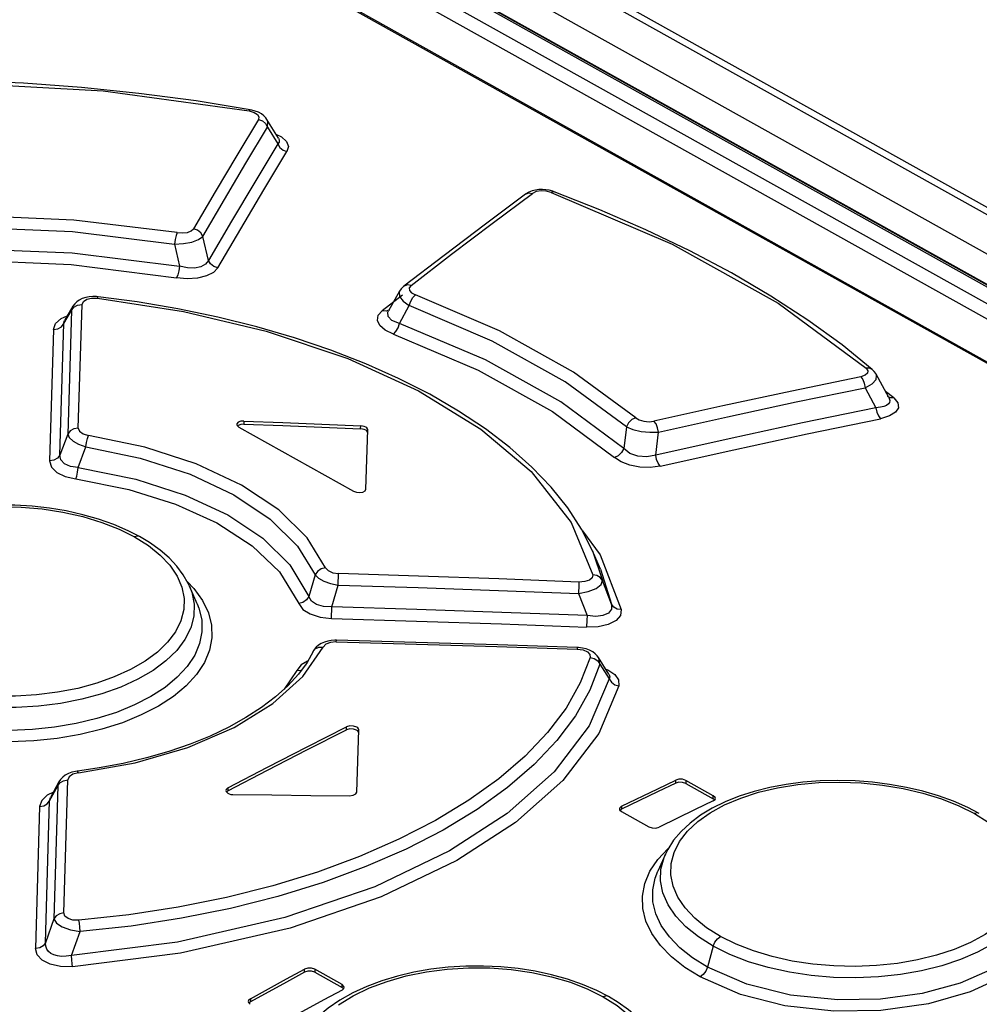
# Model space of a CAD drawing. Extents: x 0 to 420, y 0 to 297.
# Tile 26 of 38: x 357.45 to 362.79, y 140.7 to 146.19. Entities that reach past the tile are written whole.
import ezdxf

# ---------------------------------------------------------------- set-up
doc = ezdxf.new("R2010")
doc.units = 0
doc.header["$LTSCALE"] = 23.1
doc.layers.get('0').update_dxf_attribs({"linetype": 'CONTINUOUS'})

msp = doc.modelspace()

# ---------------------------------------------------------------- linework, layer by layer
at = {"color": 9, "linetype": 'CONTINUOUS'}
for p, q in [((349.4111, 152.6024), (395.9978, 126.5673)), ((349.1741, 152.516), (395.1077, 126.8458)), ((348.8753, 152.4045), (366.8771, 142.3441)), ((348.9758, 152.4423), (367.1447, 142.2886)), ((348.8349, 152.342), (366.7881, 142.3087)), ((349.0928, 152.3907), (394.9151, 126.7827)), ((366.5296, 142.206), (348.8893, 152.0644)), ((358.8273, 145.587), (358.8847, 145.4936)), ((360.0785, 145.0495), (360.3041, 145.2176)), ((358.3085, 144.9351), (358.3366, 144.8117)), ((358.4978, 144.8446), (358.4661, 144.9783)), ((359.5794, 144.651), (359.4662, 144.5637)), ((357.6925, 144.4929), (357.7348, 144.5653)), ((357.7348, 144.5653), (357.7144, 143.876)), ((357.7427, 144.5887), (357.7348, 144.5653)), ((357.7722, 143.9089), (357.7934, 144.5985)), ((359.5622, 144.4933), (359.617, 144.5928)), ((357.6701, 143.7591), (357.6925, 144.4929)), ((357.6763, 144.5206), (357.7112, 144.5348)), ((357.634, 144.4596), (357.6124, 143.7263)), ((362.1571, 144.1345), (362.2176, 144.023)), ((362.3175, 144.0788), (362.2705, 144.1139)), ((362.299, 144.0785), (362.2826, 144.0863)), ((362.3175, 144.0789), (362.299, 144.0785)), ((358.6958, 143.9487), (358.6957, 143.9318)), ((359.346, 143.9053), (359.3461, 143.9222)), ((360.827, 143.9166), (360.8118, 143.795)), ((360.9903, 143.7589), (361.0056, 143.8873)), ((357.7144, 143.876), (357.6701, 143.7591)), ((357.7723, 143.6888), (357.814, 143.8057)), ((360.5813, 143.3368), (360.6805, 143.2031)), ((360.6375, 143.2255), (360.6929, 143.0604)), ((360.6805, 143.2031), (360.7978, 142.8972)), ((360.682, 143.1229), (360.7442, 142.9283)), ((359.0932, 143.0909), (359.0572, 142.9707)), ((359.2205, 143.0343), (359.2225, 143.0984)), ((359.1849, 142.9125), (359.2205, 143.0343)), ((360.5617, 143.0345), (360.5598, 142.9866)), ((360.5622, 143.0511), (360.5617, 143.0345)), ((360.7442, 142.9283), (360.6929, 143.0604)), ((360.5598, 142.9866), (360.6077, 142.8637)), ((359.1831, 142.8484), (359.1849, 142.9125)), ((359.2103, 142.7172), (359.2106, 142.7262)), ((360.553, 142.6857), (360.5528, 142.6771)), ((360.6792, 142.5923), (360.7311, 142.5105)), ((358.9898, 142.5578), (358.9191, 142.4537)), ((360.7124, 142.5645), (360.7233, 142.561)), ((359.2671, 142.2266), (359.2673, 142.2435)), ((357.6128, 141.8312), (357.6579, 141.9152)), ((357.6579, 141.9152), (357.6371, 141.1738)), ((357.6643, 141.9368), (357.6579, 141.9152)), ((357.6922, 141.2058), (357.7137, 141.9475)), ((361.1015, 141.9301), (361.1016, 141.9469)), ((361.1582, 141.9452), (361.158, 141.9283)), ((358.6066, 141.9036), (358.6064, 141.8867)), ((361.3111, 141.8427), (361.3112, 141.8596)), ((357.5899, 141.0398), (357.6128, 141.8312)), ((357.6128, 141.8312), (357.6172, 141.849)), ((360.8, 141.8009), (360.7999, 141.784)), ((357.557, 141.7989), (357.5349, 141.0079)), ((357.6371, 141.1738), (357.5899, 141.0398)), ((357.7341, 140.9691), (357.7833, 141.1028)), ((361.3101, 141.0207), (361.278, 140.9033)), ((359.0333, 140.8754), (359.0334, 140.8923)), ((359.09, 140.8922), (359.0898, 140.8753)), ((359.2429, 140.7898), (359.243, 140.8067)), ((358.7317, 140.728), (358.7316, 140.7111))]:
    msp.add_line(p, q, dxfattribs=at)
at = {"color": 7, "linetype": 'CONTINUOUS'}
for p, q in [((349.4888, 152.6001), (396.0947, 126.5542)), ((348.9957, 152.4419), (367.1645, 142.2881)), ((348.9053, 152.0641), (366.5386, 142.2096)), ((358.7391, 145.6825), (358.7305, 145.6842)), ((358.8883, 145.5249), (358.8236, 145.6304)), ((360.416, 145.2302), (360.3969, 145.2353)), ((360.4238, 145.2275), (360.416, 145.2302)), ((359.8105, 144.8724), (359.5866, 144.6999)), ((359.5627, 144.6726), (359.5011, 144.5631)), ((357.8832, 144.6416), (357.8742, 144.6424)), ((357.7427, 144.5887), (357.6965, 144.5096)), ((362.2893, 144.0791), (362.2188, 144.2094)), ((358.6552, 143.9295), (358.6569, 143.9234)), ((358.6569, 143.9234), (358.6665, 143.9148)), ((358.6631, 143.9246), (358.6597, 143.9207)), ((358.6665, 143.9148), (359.3067, 143.557)), ((359.3803, 143.8936), (359.3741, 143.8981)), ((359.3754, 143.5689), (359.3855, 143.9002)), ((359.3855, 143.9002), (359.3855, 143.9004)), ((360.682, 143.1229), (360.6374, 143.2256)), ((358.4352, 142.9287), (358.3923, 143.0275)), ((358.4352, 142.9287), (358.4352, 142.9286)), ((359.2106, 142.7262), (359.2026, 142.7262)), ((360.5606, 142.6853), (360.553, 142.6857)), ((359.0814, 142.6639), (359.0471, 142.6032)), ((360.7289, 142.5377), (360.6713, 142.6305)), ((359.0471, 142.6032), (358.9988, 142.5372)), ((359.0456, 142.5841), (359.0456, 142.5842)), ((359.3299, 142.221), (359.3237, 142.2255)), ((359.3248, 141.8801), (359.3351, 142.2271)), ((359.3351, 142.2271), (359.3351, 142.2274)), ((357.6643, 141.9368), (357.6172, 141.849)), ((361.158, 141.9283), (361.3111, 141.8427)), ((361.3112, 141.8596), (361.1582, 141.9452)), ((358.5944, 141.8882), (358.5956, 141.8828)), ((358.5956, 141.8828), (358.6057, 141.873)), ((358.6064, 141.8867), (358.5992, 141.8802)), ((361.3104, 141.8303), (361.321, 141.8393)), ((361.3177, 141.8365), (361.3111, 141.8427)), ((361.321, 141.8393), (361.3225, 141.8448)), ((360.7879, 141.7862), (360.7891, 141.781)), ((360.7891, 141.781), (360.7992, 141.7713)), ((360.7999, 141.784), (360.7925, 141.7777)), ((360.7992, 141.7713), (360.9523, 141.6858)), ((361.0442, 141.5344), (361.0011, 141.439)), ((361.0442, 141.5344), (361.0443, 141.5345)), ((361.0011, 141.439), (361.0011, 141.4391)), ((359.0898, 140.8753), (359.2429, 140.7898)), ((359.243, 140.8067), (359.09, 140.8922)), ((359.2422, 140.7756), (359.2528, 140.7855)), ((359.2496, 140.7832), (359.2429, 140.7898)), ((359.2528, 140.7855), (359.2543, 140.7914)), ((358.7196, 140.712), (358.7207, 140.7066)), ((358.7207, 140.7066), (358.7308, 140.6967)), ((358.7316, 140.7111), (358.724, 140.704))]:
    msp.add_line(p, q, dxfattribs=at)
at = {"color": 9, "linetype": 'CONTINUOUS'}
for points in [[(356.205, 145.8156), (357.037, 145.8387), (357.9117, 145.7894), (358.7242, 145.6775)], [(358.7305, 145.6842), (358.7291, 145.684), (358.724, 145.6775)], [(358.7242, 145.6775), (358.7519, 145.6695), (358.7707, 145.6581), (358.7793, 145.6446), (358.7765, 145.6298)], [(358.7765, 145.6298), (358.656, 145.4292), (358.5353, 145.2262), (358.4145, 145.0209)], [(358.7765, 145.6298), (358.7981, 145.6216), (358.8159, 145.6067), (358.8273, 145.587)], [(358.8273, 145.587), (358.8292, 145.6174), (358.8236, 145.6303)], [(358.4661, 144.9783), (358.5866, 145.1835), (358.707, 145.3864), (358.8273, 145.587)], [(358.8737, 145.5487), (358.9052, 145.5332), (358.9331, 145.5072), (358.9433, 145.4794), (358.9354, 145.4507)], [(358.8847, 145.4936), (358.7558, 145.2799), (358.6269, 145.0636), (358.4978, 144.8446)], [(358.8883, 145.5249), (358.8896, 145.5227), (358.8926, 145.513), (358.8912, 145.5032), (358.8847, 145.4936)], [(358.8847, 145.4936), (358.8957, 145.4743), (358.9134, 145.4593), (358.9354, 145.4507)], [(358.5494, 144.8021), (358.6781, 145.021), (358.8068, 145.2372), (358.9354, 145.4507)], [(360.2639, 145.2133), (360.2826, 145.2204), (360.3041, 145.2176)], [(360.4074, 145.2238), (360.3801, 145.2307), (360.3514, 145.2321), (360.3249, 145.2276), (360.3041, 145.2176)], [(360.4074, 145.2238), (360.4188, 145.2283), (360.4238, 145.2275)], [(360.4074, 145.2238), (361.0821, 144.9348), (361.6716, 144.6054), (362.1624, 144.243)], [(358.3238, 144.9991), (357.7485, 145.0695), (357.1163, 145.0968), (356.5588, 145.0766)], [(359.6269, 144.7046), (359.8528, 144.8785), (360.0785, 145.0495)], [(356.5688, 145.0128), (357.1171, 145.0323), (357.7401, 145.005), (358.3085, 144.9351)], [(358.3238, 144.9991), (358.318, 144.9827), (358.3125, 144.9601), (358.3085, 144.9351)], [(358.3238, 144.9991), (358.3536, 144.9971), (358.381, 145.0005), (358.4021, 145.009), (358.4145, 145.0209)], [(358.4661, 144.9783), (358.4548, 144.9976), (358.4369, 145.0126), (358.4145, 145.0209)], [(358.3085, 144.9351), (358.359, 144.9377), (358.4057, 144.9468), (358.4428, 144.9609), (358.4661, 144.9783)], [(356.5379, 144.8876), (357.1355, 144.9113), (357.7383, 144.8856), (358.3365, 144.8117)], [(356.5487, 144.8239), (357.1385, 144.8468), (357.7326, 144.8209), (358.3205, 144.7478)], [(358.4978, 144.8446), (358.4811, 144.823), (358.4548, 144.8087), (358.4198, 144.8016), (358.3806, 144.8025), (358.3366, 144.8117)], [(358.5493, 144.802), (358.5275, 144.81), (358.5094, 144.8249), (358.4978, 144.8446)], [(358.3365, 144.8117), (358.3326, 144.7867), (358.3271, 144.7641), (358.3205, 144.7478)], [(358.5494, 144.8021), (358.5253, 144.7767), (358.4869, 144.7574), (358.4364, 144.7455), (358.3798, 144.7423), (358.3205, 144.7478)], [(359.5627, 144.6726), (359.5602, 144.6667), (359.5624, 144.6426), (359.5821, 144.6169), (359.617, 144.5928)], [(359.6269, 144.7046), (359.6062, 144.7074), (359.5882, 144.7011), (359.5866, 144.6999)], [(359.6269, 144.7046), (359.6169, 144.6916), (359.6179, 144.6774), (359.63, 144.6638), (359.6511, 144.6527)], [(357.7934, 144.5985), (357.8009, 144.6155), (357.8199, 144.6276), (357.8469, 144.6338), (357.8789, 144.6336)], [(357.8789, 144.6336), (357.8822, 144.6411), (357.8832, 144.6416)], [(357.8789, 144.6336), (358.3588, 144.5602), (358.8186, 144.4506), (359.2744, 144.2968), (359.6685, 144.1163), (360.016, 143.9028), (360.2955, 143.6666), (360.5185, 143.3829), (360.6393, 143.091)], [(359.617, 144.5928), (359.6248, 144.6168), (359.6369, 144.638), (359.6512, 144.6527)], [(360.8785, 143.9668), (360.5318, 144.2208), (360.1198, 144.4511), (359.6511, 144.6527)], [(357.7348, 144.5653), (357.7479, 144.5831), (357.7685, 144.5949), (357.7934, 144.5985)], [(359.5287, 144.4332), (359.4831, 144.4553), (359.4529, 144.4815), (359.4395, 144.5101), (359.4443, 144.5383), (359.4662, 144.5637)], [(359.5066, 144.5685), (359.4876, 144.5611), (359.4663, 144.5638)], [(359.5622, 144.4933), (359.5206, 144.509), (359.4989, 144.5311), (359.498, 144.5564), (359.5011, 144.5631)], [(360.827, 143.9166), (360.4852, 144.1668), (360.0788, 144.3939), (359.617, 144.5928)], [(357.634, 144.4596), (357.6457, 144.4934), (357.6763, 144.5206)], [(357.634, 144.4598), (357.6582, 144.4631), (357.6789, 144.4747), (357.6925, 144.4929)], [(357.6925, 144.4929), (357.6943, 144.505), (357.6965, 144.5096)], [(359.5286, 144.4332), (359.5425, 144.4477), (359.5544, 144.469), (359.5622, 144.4933)], [(360.8118, 143.795), (360.4617, 144.055), (360.042, 144.2895), (359.5622, 144.4933)], [(359.5287, 144.4332), (360.0014, 144.2323), (360.415, 144.0011), (360.7602, 143.745)], [(362.1624, 144.243), (362.1724, 144.2289), (362.1704, 144.2155), (362.157, 144.204), (362.1324, 144.1958)], [(362.1968, 144.2361), (362.181, 144.2436), (362.1623, 144.2431)], [(362.1324, 144.1958), (361.7487, 144.1161), (361.3646, 144.0336), (360.9803, 143.9483)], [(362.1324, 144.1958), (362.1437, 144.1807), (362.1525, 144.1592), (362.1571, 144.1345)], [(362.1571, 144.1345), (362.1957, 144.1554), (362.2179, 144.1794), (362.2214, 144.203), (362.2188, 144.2094)], [(361.0056, 143.8873), (361.3897, 143.9725), (361.7736, 144.0549), (362.1571, 144.1345)], [(362.2893, 144.0791), (362.2917, 144.0739), (362.2942, 144.0628), (362.2925, 144.0527), (362.2867, 144.0438), (362.2766, 144.036), (362.262, 144.0297), (362.2424, 144.0253), (362.2176, 144.023)], [(362.3175, 144.0788), (362.3396, 144.0507), (362.3423, 144.0231), (362.3259, 143.9977), (362.2924, 143.9769), (362.2423, 143.9617)], [(362.2176, 144.023), (361.8088, 143.9382), (361.3997, 143.8501), (360.9903, 143.7589)], [(362.2176, 144.023), (362.2221, 143.999), (362.2307, 143.9774), (362.2423, 143.9617)], [(360.8785, 143.9668), (360.8569, 143.9566), (360.8386, 143.9388), (360.827, 143.9166)], [(360.8785, 143.9668), (360.8984, 143.955), (360.9246, 143.9474), (360.9532, 143.9451), (360.9803, 143.9483)], [(361.0056, 143.8873), (361.0008, 143.9111), (360.992, 143.9326), (360.9803, 143.9483)], [(361.0154, 143.6979), (361.4247, 143.789), (361.8337, 143.877), (362.2423, 143.9617)], [(357.7722, 143.9089), (357.7482, 143.9054), (357.7278, 143.8939), (357.7144, 143.876)], [(357.7722, 143.9089), (357.7789, 143.8917), (357.8001, 143.8771), (357.8293, 143.8688)], [(360.827, 143.9166), (360.8626, 143.9013), (360.9082, 143.8906), (360.958, 143.8858), (361.0056, 143.8873)], [(357.7144, 143.876), (357.7222, 143.8561), (357.743, 143.8366), (357.7745, 143.8193), (357.814, 143.8057)], [(357.814, 143.8057), (357.8176, 143.8299), (357.823, 143.8522), (357.8292, 143.8688)], [(359.1498, 143.1309), (359.0478, 143.2977), (358.8901, 143.453), (358.6818, 143.592), (358.43, 143.7102), (358.1427, 143.8036), (357.8293, 143.8688)], [(357.814, 143.8057), (358.1167, 143.7424), (358.3951, 143.6519), (358.6397, 143.5372), (358.8418, 143.4023), (358.9947, 143.2518), (359.0932, 143.0909)], [(360.8118, 143.795), (360.8001, 143.7728), (360.7818, 143.7551), (360.7602, 143.745)], [(360.9903, 143.7589), (360.9401, 143.7491), (360.8902, 143.7526), (360.8459, 143.7683), (360.8118, 143.795)], [(357.6701, 143.7591), (357.6572, 143.7416), (357.637, 143.7299), (357.6124, 143.7262)], [(357.6124, 143.7263), (357.6225, 143.6919), (357.6524, 143.6625), (357.6987, 143.6398), (357.7583, 143.6256)], [(357.7723, 143.6888), (357.7283, 143.6955), (357.6953, 143.7106), (357.6754, 143.7324), (357.6701, 143.7591)], [(361.0154, 143.6979), (360.9599, 143.6904), (360.9021, 143.6919), (360.8466, 143.7022), (360.7981, 143.7204), (360.7602, 143.745)], [(361.0157, 143.6979), (361.0043, 143.7131), (360.9954, 143.7344), (360.9903, 143.7589)], [(357.7583, 143.6256), (357.7639, 143.6421), (357.7689, 143.6644), (357.7723, 143.6888)], [(357.7723, 143.6888), (358.0938, 143.6243), (358.3679, 143.536), (358.6061, 143.4248), (358.8017, 143.2948), (358.9521, 143.1478), (359.0571, 142.9707)], [(357.7583, 143.6256), (358.0532, 143.5671), (358.3149, 143.4849), (358.5444, 143.3808), (358.7419, 143.2534), (358.8937, 143.1084), (359.0006, 142.9313)], [(356.4063, 142.8595), (356.3938, 142.9243), (356.3957, 142.9888), (356.4121, 143.0526), (356.4428, 143.1154), (356.4872, 143.1755), (356.5432, 143.2308), (356.6116, 143.2821), (356.6926, 143.3293), (356.7832, 143.3704), (356.8814, 143.4048), (356.9872, 143.4324), (357.1, 143.453), (357.2168, 143.466), (357.3347, 143.4712), (357.4536, 143.4686), (357.5719, 143.4584), (357.687, 143.4407), (357.7978, 143.4157), (357.9028, 143.3839), (357.9994, 143.346), (358.0858, 143.3029)], [(358.114, 143.3043), (358.1028, 143.3072), (358.0858, 143.3029)], [(358.0858, 143.3029), (358.1631, 143.2545), (358.2289, 143.2015), (358.2829, 143.1444), (358.3235, 143.0846), (358.35, 143.023), (358.3625, 142.96), (358.3606, 142.8972)], [(359.1497, 143.1309), (359.126, 143.1243), (359.1061, 143.1102), (359.0933, 143.0909)], [(359.1498, 143.1309), (359.164, 143.1147), (359.1903, 143.103), (359.2225, 143.0984)], [(359.0933, 143.0908), (359.111, 143.0724), (359.1402, 143.0558), (359.1778, 143.0427), (359.2205, 143.0343)], [(360.5622, 143.0511), (360.1158, 143.0684), (359.6692, 143.0841), (359.2225, 143.0984)], [(360.6393, 143.091), (360.6363, 143.0743), (360.6209, 143.0613), (360.5954, 143.0532), (360.5622, 143.0511)], [(360.6929, 143.0604), (360.681, 143.0767), (360.6623, 143.0875), (360.6393, 143.091)], [(358.3923, 143.0275), (358.4048, 142.9939), (358.418, 142.9275), (358.4161, 142.8611), (358.399, 142.7955), (358.3669, 142.7313), (358.3208, 142.6697), (358.2612, 142.6117), (358.1888, 142.5579), (358.1042, 142.5087), (358.0088, 142.4649), (357.9043, 142.4276), (357.7922, 142.3973), (357.674, 142.3743), (357.5512, 142.3589), (357.426, 142.3516), (357.3006, 142.3524), (357.1765, 142.3613), (357.0549, 142.3782), (356.9376, 142.4031), (356.8268, 142.4354), (356.724, 142.4749), (356.6304, 142.5212)], [(358.3791, 143.0536), (358.417, 143.0149), (358.4648, 142.9487), (358.4977, 142.8802), (358.5152, 142.8106), (358.5175, 142.7406), (358.5042, 142.6709), (358.4754, 142.6022), (358.4316, 142.5357), (358.3739, 142.4726), (358.3027, 142.4135), (358.2186, 142.359), (358.1232, 142.3098), (358.018, 142.2668), (357.904, 142.2305), (357.7825, 142.2013), (357.6552, 142.1796), (357.5245, 142.166), (357.3922, 142.1605)], [(359.2205, 143.0343), (359.667, 143.0199), (360.1134, 143.004), (360.5598, 142.9866)], [(360.5598, 142.9866), (360.6145, 142.9978), (360.6587, 143.0157), (360.6861, 143.0377), (360.6929, 143.0604)], [(359.0571, 142.9707), (359.0443, 142.9515), (359.0244, 142.9376), (359.0006, 142.9313)], [(359.1849, 142.9125), (359.1384, 142.9142), (359.0999, 142.9255), (359.0722, 142.9448), (359.0572, 142.9707)], [(358.4352, 142.9286), (358.4441, 142.9061), (358.4602, 142.84), (358.4618, 142.7736), (358.4487, 142.7076), (358.421, 142.6427), (358.3792, 142.5798), (358.324, 142.52), (358.256, 142.4639), (358.1759, 142.4122), (358.0849, 142.3655), (357.9845, 142.3245), (357.8762, 142.2901), (357.7612, 142.2626), (357.6407, 142.242), (357.5167, 142.229), (357.391, 142.2237), (357.2653, 142.2263), (357.1413, 142.2367), (357.0204, 142.2548), (356.9039, 142.2804), (356.7935, 142.3134), (356.6908, 142.3533), (356.5972, 142.3998)], [(358.3606, 142.8972), (358.3443, 142.8351), (358.3135, 142.7738), (358.2692, 142.7151), (358.2132, 142.6608), (358.1448, 142.6102), (358.0638, 142.5632), (357.9733, 142.5218), (357.875, 142.4868), (357.7692, 142.4582), (357.6564, 142.4363), (357.5397, 142.4217), (357.4217, 142.4148), (357.3028, 142.4156), (357.1845, 142.4242), (357.0693, 142.4403), (356.9585, 142.4639), (356.8535, 142.4948), (356.7569, 142.532), (356.6704, 142.5749)], [(359.0006, 142.9313), (359.0245, 142.8987), (359.0654, 142.873), (359.1196, 142.8558), (359.1832, 142.8484)], [(360.6077, 142.8637), (360.1335, 142.8817), (359.6593, 142.898), (359.1849, 142.9125)], [(360.7978, 142.8972), (360.7939, 142.864), (360.7694, 142.8357), (360.7261, 142.8141), (360.6702, 142.8018), (360.605, 142.7993)], [(360.7442, 142.9283), (360.7429, 142.8995), (360.7265, 142.8783), (360.696, 142.8643), (360.6559, 142.8594), (360.6077, 142.8637)], [(360.7978, 142.8972), (360.7753, 142.9006), (360.7565, 142.9114), (360.7442, 142.9283)], [(359.1832, 142.8484), (359.6573, 142.8337), (360.1312, 142.8173), (360.605, 142.7993)], [(360.6077, 142.8637), (360.6067, 142.8392), (360.6053, 142.7993)], [(357.773, 141.9872), (358.0898, 142.0438), (358.3824, 142.1293), (358.641, 142.2405), (358.8574, 142.3736), (359.0244, 142.5245), (359.1363, 142.6884)], [(359.0814, 142.6639), (359.0933, 142.6785), (359.1128, 142.6877), (359.1364, 142.6885)], [(359.2103, 142.7172), (359.1779, 142.7143), (359.1512, 142.7039), (359.1363, 142.6884)], [(359.2103, 142.7172), (359.6579, 142.7054), (360.1054, 142.692), (360.5528, 142.6771)], [(360.6252, 142.631), (360.5699, 142.4886), (360.4904, 142.3486), (360.3877, 142.2121), (360.2627, 142.0804), (360.1163, 141.9544), (359.9496, 141.8346), (359.7636, 141.7219), (359.5595, 141.617), (359.3393, 141.5209), (359.1048, 141.4343), (358.8573, 141.3579), (358.598, 141.2921), (358.3295, 141.2377)], [(360.5528, 142.6771), (360.5856, 142.6724), (360.6098, 142.6621), (360.6236, 142.6478), (360.6252, 142.631)], [(360.6252, 142.631), (360.6481, 142.6245), (360.6671, 142.6109), (360.6792, 142.5923)], [(360.6792, 142.5923), (360.6736, 142.6264), (360.6714, 142.6304)], [(360.6792, 142.5923), (360.6233, 142.4476), (360.5429, 142.3055), (360.4389, 142.1668), (360.3123, 142.0329), (360.1639, 141.9048), (359.9947, 141.7831), (359.8058, 141.6684), (359.5987, 141.5618), (359.3751, 141.4641), (359.1366, 141.376), (358.8847, 141.2982), (358.6209, 141.2313), (358.3475, 141.1761), (358.0675, 141.133), (357.7833, 141.1028)], [(359.0505, 142.6093), (359.0147, 142.5888), (358.9898, 142.5578)], [(358.9898, 142.5578), (359.0132, 142.5588), (359.0154, 142.5599)], [(360.7233, 142.561), (360.7625, 142.536), (360.7837, 142.5059), (360.7851, 142.4726)], [(360.7289, 142.5377), (360.731, 142.5338), (360.7337, 142.5224), (360.7311, 142.5105)], [(360.7311, 142.5105), (360.6199, 142.2502), (360.4236, 141.9919), (360.1632, 141.7607), (359.8408, 141.5519), (359.4243, 141.3523), (358.9243, 141.1798), (358.3248, 141.0429), (357.7341, 140.9691)], [(360.7851, 142.4726), (360.6724, 142.2071), (360.4729, 141.9444), (360.2088, 141.7097), (359.8819, 141.4979), (359.4597, 141.2955), (358.9526, 141.1204), (358.3427, 140.9814), (357.7408, 140.9065)], [(360.731, 142.5105), (360.743, 142.4923), (360.7618, 142.4788), (360.785, 142.4723)], [(357.773, 141.9872), (357.7423, 141.9793), (357.7211, 141.9649), (357.7137, 141.9475)], [(357.7728, 141.9872), (357.7677, 141.9958), (357.7657, 141.9965)], [(357.6579, 141.9152), (357.6704, 141.932), (357.6899, 141.9434), (357.7137, 141.9475)], [(361.0871, 141.3558), (361.0746, 141.4189), (361.0765, 141.4818), (361.0928, 141.5434), (361.1235, 141.604), (361.168, 141.6619), (361.2249, 141.7154), (361.2935, 141.7642), (361.3741, 141.8084), (361.4647, 141.8469), (361.5629, 141.8787), (361.669, 141.9038), (361.7818, 141.9219), (361.8986, 141.9327), (362.0165, 141.9358), (362.1352, 141.9313), (362.2533, 141.9194), (362.3682, 141.9004), (362.4787, 141.8744), (362.5835, 141.8418), (362.6799, 141.8035), (362.7663, 141.7603)], [(357.6334, 141.8791), (357.5993, 141.863), (357.5686, 141.8335), (357.557, 141.7989)], [(357.557, 141.7989), (357.5803, 141.8028), (357.5999, 141.814), (357.6128, 141.8312)], [(362.7933, 141.7611), (362.7828, 141.764), (362.7663, 141.7603)], [(362.7663, 141.7603), (362.8434, 141.712), (362.9093, 141.6596), (362.9632, 141.6033), (363.0038, 141.5447), (363.0304, 141.4846), (363.043, 141.4232), (363.0412, 141.3622)], [(361.0018, 141.5041), (361.0596, 141.566), (361.0619, 141.5678)], [(361.3101, 141.0207), (361.2277, 141.0726), (361.1583, 141.1287), (361.1018, 141.1888), (361.0589, 141.2522), (361.0306, 141.3179), (361.0174, 141.3844), (361.0194, 141.4508), (361.0366, 141.5161), (361.0442, 141.5344)], [(361.237, 140.849), (361.1522, 140.902), (361.078, 140.9607), (361.0164, 141.024), (360.9686, 141.0908), (360.9357, 141.1599), (360.9182, 141.23), (360.916, 141.3003), (360.9293, 141.37), (360.9581, 141.4383), (361.0018, 141.5041)], [(363.0695, 141.4921), (363.124, 141.4348), (363.184, 141.3168), (363.1967, 141.2006), (363.1558, 141.0696), (363.0614, 140.9511), (362.9215, 140.8489), (362.7433, 140.7654), (362.5102, 140.699), (362.245, 140.6613), (361.9821, 140.658), (361.7091, 140.6886), (361.4621, 140.7511), (361.237, 140.849)], [(363.0727, 141.4849), (363.0841, 141.4547), (363.0974, 141.39), (363.0955, 141.3255), (363.0785, 141.2619), (363.0466, 141.1999), (363.0005, 141.1406), (362.941, 141.085), (362.8685, 141.0336), (362.7839, 140.9869), (362.6885, 140.9457), (362.584, 140.9109), (362.472, 140.8831), (362.3538, 140.8624), (362.231, 140.8492), (362.1059, 140.8439), (361.9806, 140.8465), (361.8565, 140.857), (361.7348, 140.8752), (361.6175, 140.9011), (361.5065, 140.9343), (361.4037, 140.9742), (361.3101, 141.0207)], [(361.278, 140.9033), (361.1953, 140.9551), (361.1243, 141.0117), (361.0661, 141.0723), (361.0213, 141.1358), (360.9908, 141.2013), (360.9747, 141.2678), (360.9732, 141.3345), (360.9863, 141.4004), (361.0011, 141.439)], [(363.1169, 141.3832), (363.1326, 141.339), (363.1411, 141.2244), (363.0941, 141.0966), (362.9963, 140.9842), (362.8523, 140.8872), (362.6863, 140.8147), (362.4755, 140.7577), (362.2422, 140.7253), (362.0042, 140.7209), (361.7416, 140.7482), (361.4972, 140.8084), (361.278, 140.9033)], [(363.0412, 141.3622), (363.025, 141.3022), (362.9944, 141.2431), (362.9502, 141.1867), (362.894, 141.1346), (362.8254, 141.0863), (362.7444, 141.0419), (362.6538, 141.0031), (362.5554, 140.9706), (362.4496, 140.9444), (362.3368, 140.9249), (362.2201, 140.9126), (362.1023, 140.9077), (361.9835, 140.9103), (361.8652, 140.9205), (361.75, 140.9379), (361.6393, 140.9626), (361.5343, 140.9942), (361.4377, 141.032), (361.3512, 141.075)], [(361.3512, 141.075), (361.274, 141.1235), (361.2082, 141.1767), (361.1542, 141.234), (361.1137, 141.2939), (361.0871, 141.3558)], [(357.6922, 141.2058), (357.6692, 141.2018), (357.6499, 141.1907), (357.6371, 141.1738)], [(357.7757, 141.1654), (357.7421, 141.1664), (357.7155, 141.1745), (357.6982, 141.188), (357.6922, 141.2058)], [(358.3295, 141.2377), (358.0544, 141.1952), (357.7757, 141.1654)], [(357.6371, 141.1738), (357.6502, 141.1495), (357.6826, 141.1277), (357.7292, 141.1113), (357.7833, 141.1028)], [(357.7833, 141.1028), (357.7813, 141.1263), (357.7787, 141.1482), (357.7758, 141.1654)], [(357.5899, 141.0398), (357.5776, 141.0233), (357.5584, 141.0121), (357.5349, 141.0079)], [(357.7341, 140.9691), (357.7051, 140.9645), (357.6791, 140.9638), (357.6562, 140.9664), (357.6365, 140.9718), (357.6198, 140.9799), (357.6064, 140.9907), (357.5965, 141.0042), (357.5907, 141.0206), (357.5899, 141.0398)], [(361.3101, 141.0207), (361.3194, 141.0427), (361.3337, 141.0618), (361.3512, 141.075)], [(357.7408, 140.9065), (357.6736, 140.9074), (357.6162, 140.9199), (357.5712, 140.9428), (357.5437, 140.9728), (357.5349, 141.0079)], [(357.7408, 140.9065), (357.7383, 140.9231), (357.7359, 140.945), (357.7341, 140.9691)], [(359.2233, 140.6941), (359.3044, 140.7439), (359.395, 140.7876), (359.4934, 140.8246), (359.5993, 140.8546), (359.7121, 140.8775), (359.8288, 140.8928), (359.9467, 140.9), (360.0655, 140.8992), (360.1838, 140.8905), (360.299, 140.8742), (360.4097, 140.8503), (360.5147, 140.8192), (360.6113, 140.7818), (360.6977, 140.7389)], [(361.278, 140.9033), (361.2688, 140.8813), (361.2545, 140.8622), (361.237, 140.849)], [(360.727, 140.7408), (360.7151, 140.7437), (360.6977, 140.7389)], [(360.6977, 140.7389), (360.7749, 140.6902), (360.8408, 140.6368), (360.8947, 140.579), (360.9353, 140.5182), (360.9619, 140.4552), (360.9744, 140.3906), (360.9724, 140.3259)]]:
    msp.add_lwpolyline(points, dxfattribs=at)
at = {"color": 7, "linetype": 'CONTINUOUS'}
for points in [[(358.7305, 145.6842), (358.4291, 145.7334), (358.1105, 145.7757), (357.7895, 145.8085), (357.4672, 145.8316), (357.1446, 145.8447), (356.8227, 145.8477), (356.5025, 145.8404)], [(358.8236, 145.6303), (358.8173, 145.6392), (358.8062, 145.651), (358.7926, 145.6613), (358.7769, 145.67), (358.759, 145.6771), (358.7391, 145.6825)], [(360.2639, 145.2133), (360.0409, 145.047), (359.8105, 144.8724)], [(360.2833, 145.2249), (360.2672, 145.2157), (360.2639, 145.2133)], [(360.3197, 145.2366), (360.3009, 145.2318), (360.2833, 145.2249)], [(360.3969, 145.2353), (360.3777, 145.2384), (360.3584, 145.2397), (360.339, 145.2392), (360.3197, 145.2366)], [(362.1968, 144.2361), (362.0285, 144.3728), (361.8376, 144.5116), (361.6321, 144.6456), (361.4129, 144.7745), (361.1805, 144.898), (360.9359, 145.0156), (360.6796, 145.1269), (360.4238, 145.2275)], [(359.5866, 144.6999), (359.5835, 144.6974), (359.5719, 144.6858), (359.5628, 144.6727)], [(357.8742, 144.6424), (357.8536, 144.6429), (357.8334, 144.6413), (357.8136, 144.6375), (357.7943, 144.6313), (357.7775, 144.6229), (357.7637, 144.6132), (357.7523, 144.6021), (357.7427, 144.5887)], [(360.6374, 143.2256), (360.5766, 143.3461), (360.5001, 143.464), (360.4076, 143.5796), (360.2999, 143.692), (360.1775, 143.8005), (360.0413, 143.9046), (359.8921, 144.0038), (359.7306, 144.0977), (359.5576, 144.1859), (359.374, 144.268), (359.1805, 144.3438), (358.978, 144.4127), (358.7677, 144.4745), (358.5506, 144.5287), (358.3278, 144.575), (358.1007, 144.6132), (357.8832, 144.6416)], [(362.2188, 144.2094), (362.2167, 144.213), (362.2084, 144.2245), (362.1981, 144.235), (362.1969, 144.2361)], [(358.6958, 143.9487), (358.6775, 143.9471), (358.6632, 143.9415), (358.6558, 143.933), (358.6552, 143.9295)], [(358.6958, 143.9487), (358.9126, 143.9402), (359.1294, 143.9314), (359.3461, 143.9222)], [(358.6957, 143.9318), (358.6775, 143.9303), (358.6631, 143.9246)], [(358.6957, 143.9318), (358.9125, 143.9233), (359.1293, 143.9145), (359.346, 143.9053)], [(359.3741, 143.8981), (359.3659, 143.9017), (359.3563, 143.9041), (359.346, 143.9053)], [(359.3742, 143.915), (359.366, 143.9186), (359.3565, 143.921), (359.3461, 143.9222)], [(359.3855, 143.9004), (359.3843, 143.9055), (359.3804, 143.9105), (359.3742, 143.915)], [(359.385, 143.8849), (359.3842, 143.8886), (359.3803, 143.8936)], [(359.3067, 143.557), (359.3226, 143.5514), (359.3411, 143.55), (359.3583, 143.553), (359.3707, 143.5597), (359.3754, 143.5689)], [(358.114, 143.3043), (358.0498, 143.3373), (357.9701, 143.3717), (357.8856, 143.4015), (357.7971, 143.4266), (357.7055, 143.4471), (357.6114, 143.4627), (357.5157, 143.4734), (357.4188, 143.4793), (357.3215, 143.4801), (357.2247, 143.476), (357.1291, 143.4667), (357.0355, 143.4526), (356.9446, 143.4335), (356.8571, 143.4095), (356.774, 143.3808), (356.696, 143.3474), (356.6238, 143.3097), (356.5582, 143.2679), (356.5002, 143.2225), (356.4504, 143.174), (356.4092, 143.1231), (356.3769, 143.0704), (356.3665, 143.049)], [(358.3923, 143.0275), (358.3852, 143.0428), (358.3572, 143.0919), (358.3216, 143.1394), (358.2784, 143.1852), (358.2278, 143.2291), (358.1698, 143.2706), (358.114, 143.3043)], [(359.1442, 142.7162), (359.1267, 142.7086), (359.1111, 142.6989), (359.098, 142.6874), (359.0877, 142.6747), (359.0814, 142.6639)], [(359.2026, 142.7262), (359.1824, 142.7249), (359.1629, 142.7216), (359.1442, 142.7162)], [(360.553, 142.6857), (360.1096, 142.7006), (359.653, 142.7143), (359.2106, 142.7262)], [(360.6714, 142.6303), (360.6645, 142.6399), (360.6531, 142.6516), (360.639, 142.6621), (360.6221, 142.671), (360.6028, 142.678), (360.582, 142.6828), (360.5606, 142.6853)], [(358.9988, 142.5372), (358.9403, 142.4729), (358.8718, 142.4108), (358.7937, 142.3514), (358.7065, 142.2949), (358.6107, 142.2419), (358.5067, 142.1926), (358.3953, 142.1474), (358.277, 142.1067), (358.1527, 142.0709), (358.0233, 142.0401), (357.8897, 142.0146), (357.7572, 141.9952)], [(358.6066, 141.9036), (358.8268, 142.0183), (359.047, 142.1316), (359.2673, 142.2435)], [(359.3238, 142.2424), (359.306, 142.2482), (359.2854, 142.2486), (359.2673, 142.2435)], [(359.3351, 142.2274), (359.3339, 142.2327), (359.33, 142.2379), (359.3238, 142.2424)], [(358.6064, 141.8867), (358.8267, 142.0014), (359.0469, 142.1147), (359.2671, 142.2266)], [(359.3237, 142.2255), (359.3059, 142.2313), (359.2852, 142.2317), (359.2671, 142.2266)], [(359.3346, 142.2119), (359.3338, 142.2158), (359.3299, 142.221)], [(357.7572, 141.9952), (357.7366, 141.9905), (357.7173, 141.9834), (357.7, 141.9742), (357.6855, 141.9633), (357.6736, 141.9509), (357.6644, 141.9369)], [(361.1015, 141.9301), (361.001, 141.8817), (360.7999, 141.784)], [(360.8, 141.8009), (361.0011, 141.8986), (361.1016, 141.9469)], [(362.7933, 141.7611), (362.7293, 141.7942), (362.6499, 141.8287), (362.5659, 141.8588), (362.4782, 141.8845), (362.3872, 141.9058), (362.2936, 141.9225), (362.198, 141.9345), (362.1011, 141.9419), (362.0035, 141.9444), (361.9062, 141.9419), (361.8102, 141.9344), (361.7165, 141.9222), (361.6256, 141.9051), (361.5383, 141.8833), (361.4554, 141.8567), (361.3776, 141.8256), (361.3054, 141.7902), (361.2397, 141.7506), (361.1815, 141.7073), (361.1313, 141.6608), (361.0899, 141.6117), (361.0573, 141.5607), (361.0443, 141.5345)], [(361.158, 141.9283), (361.1403, 141.9342), (361.1196, 141.9349), (361.1015, 141.9301)], [(361.1582, 141.9452), (361.1403, 141.9511), (361.1198, 141.9518), (361.1016, 141.9469)], [(358.6066, 141.9036), (358.5959, 141.894), (358.5944, 141.8882)], [(358.6057, 141.873), (358.6138, 141.8695), (358.6234, 141.8672), (358.6338, 141.8664)], [(358.6338, 141.8664), (358.8506, 141.8647), (359.0674, 141.8617), (359.2842, 141.8592)], [(359.2842, 141.8592), (359.3044, 141.8619), (359.3191, 141.8694), (359.3248, 141.8801)], [(361.3225, 141.8448), (361.3213, 141.8499), (361.3112, 141.8596)], [(360.8, 141.8009), (360.7894, 141.7918), (360.7879, 141.7862)], [(361.3104, 141.8303), (361.2099, 141.7819), (361.0088, 141.6843)], [(360.9523, 141.6858), (360.9701, 141.6799), (360.9906, 141.6793), (361.0088, 141.6843)], [(359.0333, 140.8754), (358.9327, 140.8209), (358.7316, 140.7111)], [(358.7317, 140.728), (358.9328, 140.8378), (359.0334, 140.8923)], [(360.727, 140.7408), (360.6626, 140.7738), (360.5829, 140.8079), (360.4986, 140.8371), (360.4103, 140.8616), (360.3186, 140.8812), (360.224, 140.8958), (360.1275, 140.9055), (360.0296, 140.9099), (359.9313, 140.9092), (359.8333, 140.9031), (359.7367, 140.8918), (359.6423, 140.8754), (359.5509, 140.8539), (359.4633, 140.8275), (359.3803, 140.7962), (359.3024, 140.7602), (359.2304, 140.7198), (359.1649, 140.6753), (359.107, 140.627), (359.0576, 140.5757), (359.0171, 140.5219), (358.9856, 140.4666), (358.9812, 140.4571)], [(359.0898, 140.8753), (359.0721, 140.881), (359.0514, 140.881), (359.0333, 140.8754)], [(359.09, 140.8922), (359.0721, 140.8979), (359.0516, 140.8979), (359.0334, 140.8923)], [(359.2422, 140.7756), (359.1416, 140.7211), (358.9405, 140.6113)], [(359.2543, 140.7914), (359.2531, 140.7968), (359.243, 140.8067)], [(358.7317, 140.728), (358.721, 140.718), (358.7196, 140.712)], [(361.0042, 140.4634), (360.9961, 140.4808), (360.9679, 140.5299), (360.9323, 140.5774), (360.8894, 140.623), (360.8392, 140.6665), (360.7818, 140.7076), (360.727, 140.7408)]]:
    msp.add_lwpolyline(points, dxfattribs=at)

doc.saveas('drawing.dxf')
